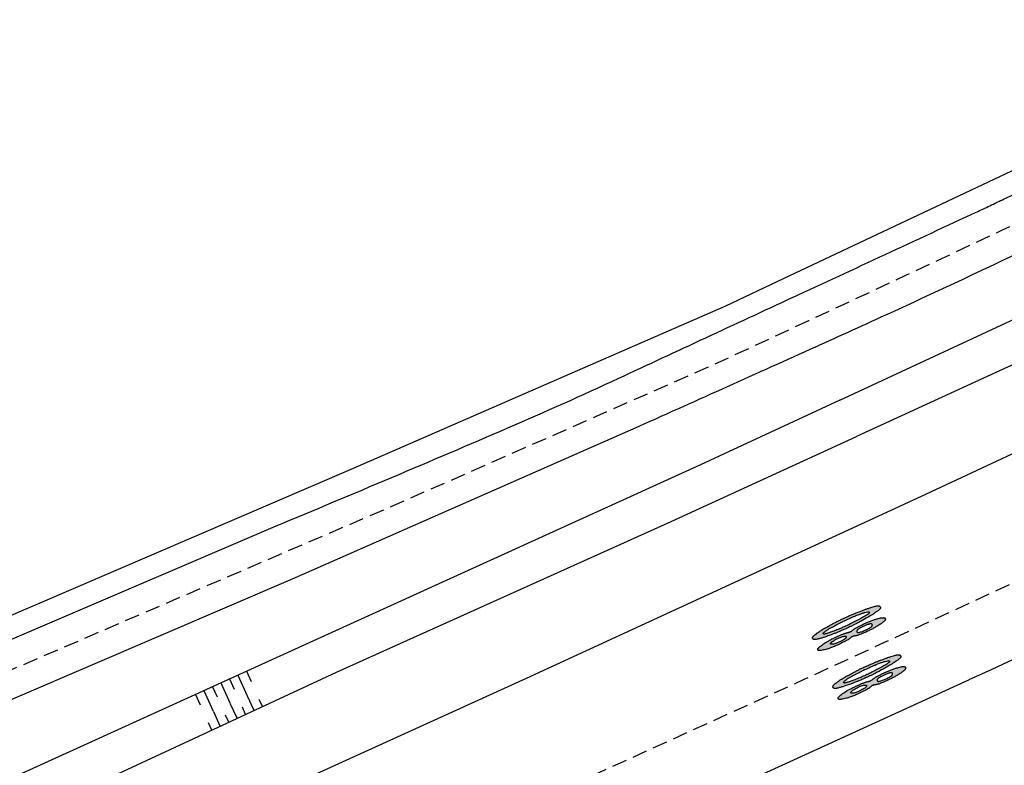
# Model space of a CAD drawing. Header units: metres. Extents: x 146651 to 147236, y 458601 to 459010.
# Tile 3 of 24: x 146719 to 146772, y 458662 to 458702. Entities that reach past the tile are written whole.
import ezdxf

# ---------------------------------------------------------------- set-up
doc = ezdxf.new("R2010")
doc.units = ezdxf.units.M
doc.header["$LTSCALE"] = 0.25
doc.linetypes.add('HIDDEN2', pattern=[4.7625, 3.175, -1.5875])
doc.layers.add('MARKERING', color=9, linetype='Continuous')
doc.layers.add('ONDERGROND', color=7, linetype='Continuous')

# ---------------------------------------------------------------- blocks, each defined once
blk = doc.blocks.new('N2378100$0$27')
for p, q in [((0, 0.75), (0.5, 0.75)), ((0, 0.5), (1, 0.5)), ((0, 0.25), (0.5, 0.25)), ((0, 0), (1, 0)), ((0, -0.25), (0.5, -0.25)), ((0, -0.5), (1, -0.5)), ((0, -0.75), (0.5, -0.75))]:
    blk.add_line(p, q)

msp = doc.modelspace()

# ---------------------------------------------------------------- hatches: boundary and pattern name
at = {"layer": 'MARKERING'}
h = msp.add_hatch(color=256, dxfattribs=at)
h.paths.add_polyline_path([(146761.785, 458669.125), (146761.769, 458669.113), (146761.726, 458669.084), (146761.709, 458669.072, 0.008886), (146761.683, 458669.053), (146761.658, 458669.033), (146761.598, 458668.986, 0.005836), (146761.56, 458668.955, 0.012627), (146761.534, 458668.932, 0.017489), (146761.517, 458668.915, 0.054309), (146761.493, 458668.883, 0.076038), (146761.476, 458668.843, 0.078966), (146761.473, 458668.813), (146761.474, 458668.805), (146761.476, 458668.796), (146761.479, 458668.787), (146761.483, 458668.777), (146761.493, 458668.766), (146761.502, 458668.757), (146761.511, 458668.749), (146761.519, 458668.743), (146761.528, 458668.739), (146761.536, 458668.735, 0.066945), (146761.571, 458668.727, 0.031533), (146761.59, 458668.726, 0.016306), (146761.62, 458668.728, 0.022567), (146761.671, 458668.736, 0.013433), (146761.75, 458668.754, 0.005757), (146761.909, 458668.796, 0.008278), (146762.012, 458668.825, 0.005195), (146762.074, 458668.846, 0.003249), (146762.177, 458668.88, 0.003602), (146762.42, 458668.967, 0.004901), (146762.583, 458669.028, 0.002283), (146762.761, 458669.098, 0.00384), (146762.911, 458669.159, 0.004489), (146763.029, 458669.209, 0.00332), (146763.26, 458669.312, 0.004023), (146763.405, 458669.379, 0.003005), (146763.52, 458669.434), (146763.719, 458669.532, 0.002403), (146763.804, 458669.573, 0.009281), (146763.998, 458669.675, 0.006916), (146764.352, 458669.876, 0.00265), (146764.63, 458670.04, 0.003334), (146764.704, 458670.086, 0.006058), (146764.752, 458670.116), (146764.776, 458670.132), (146764.822, 458670.164), (146764.875, 458670.2), (146764.893, 458670.212), (146764.956, 458670.255), (146764.99, 458670.279), (146765.005, 458670.29, 0.02569), (146765.036, 458670.315, 0.017377), (146765.07, 458670.348, 0.018019), (146765.09, 458670.369, 0.034906), (146765.102, 458670.386, 0.070248), (146765.113, 458670.411, 0.085571), (146765.116, 458670.448, 0.039587), (146765.113, 458670.469, 0.047325), (146765.108, 458670.484, 0.109196), (146765.086, 458670.513, 0.097029), (146765.054, 458670.532, 0.047944), (146765.032, 458670.537, 0.025504), (146765.008, 458670.539, 0.030072), (146764.946, 458670.537, 0.022189), (146764.901, 458670.532, 0.021561), (146764.838, 458670.518, 0.007824), (146764.733, 458670.488, 0.005607), (146764.591, 458670.444, 0.001681), (146764.428, 458670.391, 0.005264), (146764.347, 458670.364, 0.004003), (146764.286, 458670.342), (146764.186, 458670.304), (146764.147, 458670.29), (146763.971, 458670.226, 0.007227), (146763.859, 458670.183, 0.003456), (146763.781, 458670.151), (146763.649, 458670.096), (146763.557, 458670.058, 0.004628), (146763.467, 458670.019, 0.003401), (146763.361, 458669.971), (146763.13, 458669.865, 0.002062), (146763.026, 458669.817, 0.01156), (146762.864, 458669.738), (146762.821, 458669.715, -0.001274), (146762.655, 458669.626), (146762.42, 458669.502, 0.002471), (146762.236, 458669.403, 0.003603), (146762.165, 458669.363, 0.006333), (146762.126, 458669.34), (146762.102, 458669.326), (146762.063, 458669.301), (146762.044, 458669.29), (146762.025, 458669.279), (146761.968, 458669.246, 0.004994), (146761.932, 458669.224, 0.011567), (146761.87, 458669.185, 0.006321), (146761.835, 458669.161)])
h.paths.add_polyline_path([(146762.047, 458669.067, -0.066663), (146762.054, 458669.079, -0.035564), (146762.069, 458669.097, -0.022963), (146762.095, 458669.122, -0.021595), (146762.19, 458669.2, -0.023142), (146762.3, 458669.275, -0.009942), (146762.443, 458669.358, -0.00634), (146762.588, 458669.438), (146762.774, 458669.536), (146762.887, 458669.595), (146762.944, 458669.625, -0.009365), (146763.117, 458669.71, -0.002827), (146763.397, 458669.84, -0.00639), (146763.597, 458669.928, -0.004391), (146763.744, 458669.988), (146763.802, 458670.012), (146763.982, 458670.083, -0.003056), (146764.065, 458670.116, -0.007068), (146764.146, 458670.146, -0.010771), (146764.222, 458670.171, -0.010736), (146764.276, 458670.186, -0.023796), (146764.423, 458670.216, -0.018227), (146764.463, 458670.221, -0.0504), (146764.486, 458670.221, -0.121417), (146764.501, 458670.216, -0.133261), (146764.511, 458670.203, -0.188134), (146764.515, 458670.167, -0.076944), (146764.507, 458670.149, -0.046341), (146764.495, 458670.134, -0.038393), (146764.472, 458670.115, -0.008992), (146764.427, 458670.082, -0.015376), (146764.308, 458670.004, -0.005877), (146764.233, 458669.96, -0.001806), (146764.119, 458669.894, -0.008219), (146763.968, 458669.811, -0.002344), (146763.839, 458669.744, -0.000942), (146763.565, 458669.602, -0.008675), (146763.363, 458669.503, -0.004817), (146763.105, 458669.386, -0.007005), (146762.915, 458669.304, -0.004998), (146762.647, 458669.197, -0.008987), (146762.437, 458669.119, -0.010701), (146762.253, 458669.06, -0.009364), (146762.199, 458669.045, -0.014337), (146762.15, 458669.033), (146762.112, 458669.026), (146762.1, 458669.024, -0.052559), (146762.082, 458669.023, -0.113798), (146762.062, 458669.029, -0.091595), (146762.045, 458669.042), (146762.044, 458669.052), (146762.046, 458669.061)], flags=16)
h.paths.add_polyline_path([(146763.574, 458669.196), (146763.555, 458669.182), (146763.535, 458669.169), (146763.515, 458669.157), (146763.494, 458669.146), (146763.472, 458669.136), (146763.449, 458669.128), (146763.426, 458669.121), (146763.403, 458669.115), (146763.379, 458669.11, 0.005625), (146763.309, 458669.094), (146763.286, 458669.088, 0.015654), (146763.219, 458669.067, 0.00657), (146763.172, 458669.051, 0.004556), (146763.094, 458669.021, 0.005903), (146762.944, 458668.962, 0.015471), (146762.685, 458668.846, 0.005949), (146762.53, 458668.768, 0.004034), (146762.34, 458668.668, 0.00941), (146762.212, 458668.597, 0.013142), (146762.109, 458668.532, 0.025952), (146761.888, 458668.369, 0.016833), (146761.813, 458668.302, 0.018473), (146761.783, 458668.272, 0.023174), (146761.767, 458668.252, 0.03251), (146761.757, 458668.237), (146761.753, 458668.229), (146761.75, 458668.222), (146761.748, 458668.215), (146761.748, 458668.208), (146761.748, 458668.201, 0.075843), (146761.752, 458668.184, 0.054233), (146761.76, 458668.167, 0.082144), (146761.773, 458668.154), (146761.778, 458668.15), (146761.785, 458668.147), (146761.792, 458668.144), (146761.8, 458668.142, 0.03251), (146761.819, 458668.14, 0.021793), (146761.843, 458668.14, 0.01443), (146761.873, 458668.141, 0.013173), (146761.925, 458668.148, 0.016803), (146762.056, 458668.171, 0.011585), (146762.18, 458668.2, 0.013449), (146762.301, 458668.235, 0.013272), (146762.437, 458668.282, 0.006998), (146762.628, 458668.358, 0.006115), (146762.838, 458668.446, 0.016803), (146763.121, 458668.58, 0.006787), (146763.289, 458668.67, 0.012713), (146763.379, 458668.722, 0.013302), (146763.419, 458668.748), (146763.438, 458668.762), (146763.456, 458668.776), (146763.475, 458668.791), (146763.512, 458668.823), (146763.531, 458668.839), (146763.55, 458668.854), (146763.57, 458668.868), (146763.59, 458668.881), (146763.612, 458668.891), (146763.634, 458668.9), (146763.656, 458668.907), (146763.679, 458668.912), (146763.703, 458668.917), (146763.727, 458668.92), (146763.774, 458668.927), (146763.798, 458668.931), (146763.821, 458668.935), (146763.843, 458668.941, 0.013997), (146763.889, 458668.954, 0.009075), (146763.936, 458668.97, 0.013375), (146764.228, 458669.084, 0.012372), (146764.494, 458669.206, 0.006135), (146764.66, 458669.289, 0.008247), (146764.839, 458669.385, 0.010472), (146764.968, 458669.461, 0.010686), (146765.085, 458669.536, 0.011771), (146765.204, 458669.621, 0.010958), (146765.254, 458669.66, 0.010153), (146765.283, 458669.684, 0.017977), (146765.319, 458669.719, 0.02058), (146765.347, 458669.75, 0.027767), (146765.366, 458669.776, 0.028475), (146765.374, 458669.79, 0.036254), (146765.379, 458669.802, 0.158975), (146765.378, 458669.848, 0.159012), (146765.35, 458669.887, 0.078774), (146765.33, 458669.897, 0.04395), (146765.307, 458669.902, 0.027767), (146765.275, 458669.905, 0.02058), (146765.234, 458669.903, 0.017977), (146765.184, 458669.898, 0.01464), (146765.126, 458669.888, 0.014829), (146764.992, 458669.856, 0.012113), (146764.837, 458669.811, 0.012642), (146764.67, 458669.753, 0.008301), (146764.479, 458669.678, 0.006135), (146764.309, 458669.605, 0.007312), (146764.141, 458669.528, 0.008767), (146763.982, 458669.449, 0.006663), (146763.84, 458669.372, 0.004732), (146763.768, 458669.332, 0.006918), (146763.725, 458669.306, 0.016928), (146763.666, 458669.268), (146763.648, 458669.254), (146763.629, 458669.24), (146763.592, 458669.211)])
h.paths.add_polyline_path([(146763.841, 458669.165), (146763.842, 458669.181), (146763.845, 458669.193), (146763.848, 458669.201, -0.042679), (146763.857, 458669.216), (146763.862, 458669.223, -0.030506), (146763.876, 458669.239, -0.027511), (146763.9, 458669.261, -0.030811), (146763.984, 458669.321, -0.010312), (146764.034, 458669.352, -0.009355), (146764.115, 458669.396, -0.014908), (146764.263, 458669.469, -0.017916), (146764.384, 458669.519, -0.011527), (146764.448, 458669.541, -0.014586), (146764.504, 458669.557, -0.022903), (146764.553, 458669.568, -0.023021), (146764.582, 458669.571), (146764.596, 458669.572), (146764.608, 458669.572), (146764.619, 458669.571), (146764.63, 458669.569), (146764.639, 458669.566), (146764.648, 458669.562), (146764.66, 458669.556), (146764.671, 458669.544), (146764.679, 458669.53), (146764.682, 458669.515), (146764.682, 458669.502), (146764.68, 458669.493), (146764.677, 458669.484), (146764.673, 458669.475), (146764.668, 458669.465), (146764.661, 458669.456), (146764.654, 458669.446), (146764.645, 458669.437, -0.023065), (146764.624, 458669.417, -0.027468), (146764.568, 458669.375, -0.019934), (146764.48, 458669.321, -0.015642), (146764.381, 458669.269, -0.012145), (146764.276, 458669.221, -0.012284), (146764.144, 458669.168, -0.016929), (146764.05, 458669.136, -0.027309), (146763.967, 458669.116, -0.027511), (146763.934, 458669.112, -0.030506), (146763.914, 458669.112), (146763.905, 458669.112, -0.042679), (146763.888, 458669.116), (146763.876, 458669.12), (146763.862, 458669.128), (146763.851, 458669.139), (146763.844, 458669.151)], flags=16)
h.paths.add_polyline_path([(146763.285, 458668.877), (146763.284, 458668.865), (146763.283, 458668.857), (146763.279, 458668.849), (146763.275, 458668.84), (146763.269, 458668.83), (146763.261, 458668.82), (146763.253, 458668.81, -0.022919), (146763.232, 458668.79, -0.016361), (146763.206, 458668.768, -0.019144), (146763.157, 458668.732, -0.021055), (146763.053, 458668.667, -0.018545), (146762.943, 458668.611, -0.016293), (146762.816, 458668.556, -0.018419), (146762.701, 458668.515, -0.021714), (146762.589, 458668.486, -0.015688), (146762.545, 458668.478, -0.024484), (146762.507, 458668.474, -0.037568), (146762.478, 458668.475, -0.077641), (146762.453, 458668.481), (146762.444, 458668.486), (146762.438, 458668.493), (146762.435, 458668.502), (146762.435, 458668.512), (146762.438, 458668.52, -0.064047), (146762.448, 458668.539, -0.036737), (146762.467, 458668.562, -0.024063), (146762.494, 458668.589, -0.015624), (146762.529, 458668.617, -0.012174), (146762.573, 458668.649, -0.020272), (146762.675, 458668.715, -0.015193), (146762.782, 458668.772, -0.026099), (146762.946, 458668.846, -0.016656), (146763.048, 458668.881, -0.019321), (146763.125, 458668.902, -0.014101), (146763.159, 458668.908, -0.019229), (146763.191, 458668.913), (146763.205, 458668.913), (146763.218, 458668.914), (146763.23, 458668.913), (146763.241, 458668.911), (146763.251, 458668.909), (146763.26, 458668.906), (146763.271, 458668.9), (146763.281, 458668.89)], flags=16)
h = msp.add_hatch(color=256, dxfattribs=at)
h.paths.add_polyline_path([(146762.875, 458666.497), (146762.858, 458666.486), (146762.816, 458666.456), (146762.798, 458666.444, 0.008886), (146762.773, 458666.426), (146762.748, 458666.406), (146762.688, 458666.358, 0.005836), (146762.65, 458666.327, 0.012627), (146762.624, 458666.304, 0.017489), (146762.607, 458666.288, 0.054309), (146762.582, 458666.256, 0.076038), (146762.566, 458666.215, 0.078966), (146762.563, 458666.186), (146762.564, 458666.177), (146762.566, 458666.169), (146762.569, 458666.159), (146762.573, 458666.149), (146762.582, 458666.138), (146762.592, 458666.129), (146762.601, 458666.122), (146762.609, 458666.116), (146762.617, 458666.111), (146762.625, 458666.108, 0.066945), (146762.661, 458666.1, 0.031533), (146762.68, 458666.099, 0.016306), (146762.709, 458666.101, 0.022567), (146762.761, 458666.109, 0.013433), (146762.84, 458666.126, 0.005757), (146762.999, 458666.168, 0.008278), (146763.101, 458666.198, 0.005195), (146763.164, 458666.218, 0.003249), (146763.266, 458666.253, 0.003602), (146763.51, 458666.34, 0.004901), (146763.673, 458666.401, 0.002283), (146763.85, 458666.47, 0.00384), (146764.001, 458666.531, 0.004489), (146764.119, 458666.581, 0.00332), (146764.35, 458666.684, 0.004023), (146764.495, 458666.752, 0.003005), (146764.61, 458666.807), (146764.809, 458666.904, 0.002403), (146764.894, 458666.946, 0.009281), (146765.088, 458667.048, 0.006916), (146765.442, 458667.249, 0.00265), (146765.72, 458667.413, 0.003334), (146765.794, 458667.458, 0.006058), (146765.842, 458667.489), (146765.866, 458667.505), (146765.912, 458667.536), (146765.965, 458667.572), (146765.983, 458667.584), (146766.046, 458667.628), (146766.08, 458667.651), (146766.095, 458667.662, 0.02569), (146766.126, 458667.687, 0.017377), (146766.16, 458667.72, 0.018019), (146766.179, 458667.741, 0.034906), (146766.192, 458667.759, 0.070248), (146766.203, 458667.784, 0.085571), (146766.206, 458667.82, 0.039587), (146766.203, 458667.841, 0.047325), (146766.198, 458667.856, 0.109196), (146766.176, 458667.885, 0.097029), (146766.144, 458667.904, 0.047944), (146766.122, 458667.91, 0.025504), (146766.098, 458667.912, 0.030072), (146766.036, 458667.91, 0.022189), (146765.99, 458667.904, 0.021561), (146765.928, 458667.89, 0.007824), (146765.823, 458667.861, 0.005607), (146765.68, 458667.817, 0.001681), (146765.518, 458667.764, 0.005264), (146765.437, 458667.736, 0.004003), (146765.376, 458667.714), (146765.276, 458667.677), (146765.237, 458667.663), (146765.061, 458667.599, 0.007227), (146764.949, 458667.556, 0.003456), (146764.871, 458667.524), (146764.738, 458667.468), (146764.647, 458667.43, 0.004628), (146764.557, 458667.391, 0.003401), (146764.451, 458667.344), (146764.22, 458667.238, 0.002062), (146764.115, 458667.19, 0.01156), (146763.954, 458667.11), (146763.911, 458667.087, -0.001274), (146763.744, 458666.999), (146763.51, 458666.875, 0.002471), (146763.326, 458666.775, 0.003603), (146763.254, 458666.736, 0.006333), (146763.215, 458666.713), (146763.192, 458666.699), (146763.152, 458666.674), (146763.134, 458666.663), (146763.114, 458666.651), (146763.058, 458666.618, 0.004994), (146763.022, 458666.597, 0.011567), (146762.96, 458666.558, 0.006321), (146762.925, 458666.534)])
h.paths.add_polyline_path([(146763.137, 458666.439, -0.066663), (146763.144, 458666.452, -0.035564), (146763.159, 458666.469, -0.022963), (146763.185, 458666.495, -0.021595), (146763.28, 458666.573, -0.023142), (146763.39, 458666.647, -0.009942), (146763.532, 458666.731, -0.00634), (146763.678, 458666.81), (146763.864, 458666.908), (146763.977, 458666.968), (146764.033, 458666.997, -0.009365), (146764.207, 458667.083, -0.002827), (146764.487, 458667.212, -0.00639), (146764.687, 458667.3, -0.004391), (146764.834, 458667.361), (146764.892, 458667.384), (146765.072, 458667.456, -0.003056), (146765.154, 458667.488, -0.007068), (146765.236, 458667.518, -0.010771), (146765.312, 458667.544, -0.010736), (146765.365, 458667.559, -0.023796), (146765.513, 458667.589, -0.018227), (146765.553, 458667.594, -0.0504), (146765.576, 458667.594, -0.121417), (146765.591, 458667.588, -0.133261), (146765.601, 458667.576, -0.188134), (146765.605, 458667.539, -0.076944), (146765.596, 458667.521, -0.046341), (146765.585, 458667.507, -0.038393), (146765.562, 458667.488, -0.008992), (146765.516, 458667.455, -0.015376), (146765.398, 458667.377, -0.005877), (146765.323, 458667.332, -0.001806), (146765.209, 458667.267, -0.008219), (146765.058, 458667.184, -0.002344), (146764.929, 458667.116, -0.000942), (146764.655, 458666.975, -0.008675), (146764.453, 458666.875, -0.004817), (146764.195, 458666.758, -0.007005), (146764.005, 458666.676, -0.004998), (146763.736, 458666.569, -0.008987), (146763.527, 458666.492, -0.010701), (146763.343, 458666.433, -0.009364), (146763.289, 458666.417, -0.014337), (146763.24, 458666.406), (146763.201, 458666.399), (146763.19, 458666.397, -0.052559), (146763.172, 458666.396, -0.113798), (146763.152, 458666.401, -0.091595), (146763.135, 458666.415), (146763.134, 458666.425), (146763.136, 458666.434)], flags=16)
h.paths.add_polyline_path([(146764.663, 458666.569), (146764.644, 458666.555), (146764.625, 458666.541), (146764.605, 458666.529), (146764.584, 458666.518), (146764.562, 458666.509), (146764.539, 458666.501), (146764.516, 458666.494), (146764.493, 458666.488), (146764.469, 458666.482, 0.005625), (146764.399, 458666.466), (146764.376, 458666.46, 0.015654), (146764.309, 458666.44, 0.00657), (146764.262, 458666.423, 0.004556), (146764.184, 458666.394, 0.005903), (146764.034, 458666.334, 0.015471), (146763.775, 458666.218, 0.005949), (146763.619, 458666.14, 0.004034), (146763.43, 458666.041, 0.00941), (146763.302, 458665.969, 0.013142), (146763.199, 458665.905, 0.025952), (146762.978, 458665.742, 0.016833), (146762.902, 458665.675, 0.018473), (146762.873, 458665.645, 0.023174), (146762.857, 458665.625, 0.03251), (146762.846, 458665.609), (146762.842, 458665.601), (146762.84, 458665.594), (146762.838, 458665.587), (146762.837, 458665.58), (146762.837, 458665.574, 0.075843), (146762.842, 458665.556, 0.054233), (146762.85, 458665.54, 0.082144), (146762.862, 458665.527), (146762.868, 458665.523), (146762.874, 458665.52), (146762.882, 458665.517), (146762.89, 458665.515, 0.03251), (146762.909, 458665.513, 0.021793), (146762.933, 458665.512, 0.01443), (146762.962, 458665.514, 0.013173), (146763.015, 458665.52, 0.016803), (146763.145, 458665.543, 0.011585), (146763.27, 458665.573, 0.013449), (146763.391, 458665.607, 0.013272), (146763.527, 458665.655, 0.006998), (146763.718, 458665.73, 0.006115), (146763.928, 458665.818, 0.016803), (146764.21, 458665.953, 0.006787), (146764.379, 458666.043, 0.012713), (146764.469, 458666.095, 0.013302), (146764.508, 458666.12), (146764.527, 458666.134), (146764.546, 458666.149), (146764.565, 458666.164), (146764.602, 458666.196), (146764.621, 458666.211), (146764.64, 458666.227), (146764.66, 458666.241), (146764.68, 458666.253), (146764.701, 458666.264), (146764.723, 458666.273), (146764.746, 458666.28), (146764.769, 458666.285), (146764.793, 458666.289), (146764.817, 458666.293), (146764.864, 458666.3), (146764.887, 458666.304), (146764.91, 458666.308), (146764.933, 458666.313, 0.013997), (146764.978, 458666.326, 0.009075), (146765.025, 458666.342, 0.013375), (146765.318, 458666.457, 0.012372), (146765.584, 458666.579, 0.006135), (146765.749, 458666.662, 0.008247), (146765.929, 458666.758, 0.010472), (146766.058, 458666.834, 0.010686), (146766.174, 458666.909, 0.011771), (146766.294, 458666.994, 0.010958), (146766.344, 458667.032, 0.010153), (146766.372, 458667.057, 0.017977), (146766.409, 458667.092, 0.02058), (146766.436, 458667.123, 0.027767), (146766.455, 458667.148, 0.028475), (146766.463, 458667.163, 0.036254), (146766.468, 458667.175, 0.158975), (146766.468, 458667.221, 0.159012), (146766.44, 458667.26, 0.078774), (146766.419, 458667.27, 0.04395), (146766.397, 458667.275, 0.027767), (146766.365, 458667.277, 0.02058), (146766.323, 458667.276, 0.017977), (146766.273, 458667.271, 0.01464), (146766.216, 458667.261, 0.014829), (146766.082, 458667.229, 0.012113), (146765.927, 458667.184, 0.012642), (146765.76, 458667.126, 0.008301), (146765.569, 458667.051, 0.006135), (146765.399, 458666.978, 0.007312), (146765.23, 458666.901, 0.008767), (146765.072, 458666.822, 0.006663), (146764.93, 458666.745, 0.004732), (146764.858, 458666.704, 0.006918), (146764.815, 458666.679, 0.016928), (146764.756, 458666.64), (146764.738, 458666.627), (146764.719, 458666.612), (146764.682, 458666.583)])
h.paths.add_polyline_path([(146764.931, 458666.538), (146764.932, 458666.554), (146764.935, 458666.565), (146764.938, 458666.573, -0.042679), (146764.947, 458666.589), (146764.952, 458666.596, -0.030506), (146764.965, 458666.611, -0.027511), (146764.989, 458666.633, -0.030811), (146765.073, 458666.694, -0.010312), (146765.124, 458666.724, -0.009355), (146765.205, 458666.769, -0.014908), (146765.353, 458666.842, -0.017916), (146765.474, 458666.892, -0.011527), (146765.538, 458666.914, -0.014586), (146765.594, 458666.93, -0.022903), (146765.643, 458666.94, -0.023021), (146765.672, 458666.944), (146765.685, 458666.945), (146765.698, 458666.944), (146765.709, 458666.943), (146765.719, 458666.941), (146765.729, 458666.938), (146765.738, 458666.935), (146765.749, 458666.928), (146765.761, 458666.917), (146765.769, 458666.903), (146765.772, 458666.887), (146765.771, 458666.875), (146765.77, 458666.866), (146765.767, 458666.857), (146765.763, 458666.847), (146765.758, 458666.838), (146765.751, 458666.829), (146765.744, 458666.819), (146765.735, 458666.809, -0.023065), (146765.713, 458666.79, -0.027468), (146765.658, 458666.748, -0.019934), (146765.569, 458666.693, -0.015642), (146765.471, 458666.642, -0.012145), (146765.365, 458666.593, -0.012284), (146765.233, 458666.54, -0.016929), (146765.14, 458666.509, -0.027309), (146765.056, 458666.489, -0.027511), (146765.024, 458666.485, -0.030506), (146765.004, 458666.484), (146764.995, 458666.485, -0.042679), (146764.978, 458666.489), (146764.966, 458666.493), (146764.952, 458666.501), (146764.941, 458666.511), (146764.934, 458666.524)], flags=16)
h.paths.add_polyline_path([(146764.375, 458666.249), (146764.374, 458666.238), (146764.372, 458666.23), (146764.369, 458666.221), (146764.364, 458666.212), (146764.359, 458666.203), (146764.351, 458666.193), (146764.343, 458666.183, -0.022919), (146764.322, 458666.162, -0.016361), (146764.296, 458666.14, -0.019144), (146764.247, 458666.104, -0.021055), (146764.142, 458666.04, -0.018545), (146764.033, 458665.983, -0.016293), (146763.906, 458665.929, -0.018419), (146763.79, 458665.888, -0.021714), (146763.679, 458665.859, -0.015688), (146763.635, 458665.85, -0.024484), (146763.597, 458665.847, -0.037568), (146763.568, 458665.847, -0.077641), (146763.542, 458665.854), (146763.534, 458665.859), (146763.528, 458665.866), (146763.525, 458665.874), (146763.525, 458665.884), (146763.527, 458665.892, -0.064047), (146763.538, 458665.912, -0.036737), (146763.556, 458665.935, -0.024063), (146763.584, 458665.961, -0.015624), (146763.619, 458665.989, -0.012174), (146763.663, 458666.022, -0.020272), (146763.765, 458666.087, -0.015193), (146763.871, 458666.145, -0.026099), (146764.036, 458666.218, -0.016656), (146764.138, 458666.253, -0.019321), (146764.214, 458666.274, -0.014101), (146764.249, 458666.281, -0.019229), (146764.281, 458666.285), (146764.295, 458666.286), (146764.308, 458666.286), (146764.32, 458666.285), (146764.331, 458666.284), (146764.341, 458666.282), (146764.35, 458666.279), (146764.361, 458666.273), (146764.371, 458666.262)], flags=16)

# ---------------------------------------------------------------- linework, layer by layer
at = {"layer": 'MARKERING', "linetype": 'HIDDEN2', "flags": 128}
for points in [[(146666.606, 458644.837), (146739.012, 458675.945), (146756.056, 458683.449, 0.00397), (146783.782, 458696.491, 0.002359), (146800.156, 458704.448), (146914.213, 458760.813)], [(146927.309, 458747.072, -0.008434), (146783.782, 458677.129, -0.001326), (146761.01, 458666.577), (146707.116, 458642.101), (146674.164, 458627.496)], [(146855.663, 458696.531, -0.005052), (146783.782, 458662.126, -0.003009), (146740.643, 458642.327), (146699.948, 458624.079), (146679.589, 458615.046)]]:
    msp.add_lwpolyline(points, format="xyb", dxfattribs=at)
at = {"layer": 'MARKERING'}
for points in [[(146761.483, 458668.777), (146761.479, 458668.787), (146761.476, 458668.796), (146761.474, 458668.805), (146761.473, 458668.813, -0.078966), (146761.476, 458668.843, -0.076038), (146761.493, 458668.883, -0.054309), (146761.517, 458668.915, -0.020652), (146761.537, 458668.935, -0.011933), (146761.562, 458668.956, -0.005994), (146761.601, 458668.988), (146761.658, 458669.033), (146761.683, 458669.053, -0.008886), (146761.709, 458669.072), (146761.726, 458669.084), (146761.769, 458669.113), (146761.785, 458669.125), (146761.835, 458669.161, -0.006321), (146761.87, 458669.185, -0.011567), (146761.932, 458669.224, -0.004994), (146761.968, 458669.246), (146762.025, 458669.279), (146762.044, 458669.29), (146762.063, 458669.301), (146762.102, 458669.326), (146762.126, 458669.34, -0.006843), (146762.168, 458669.365, -0.003441), (146762.236, 458669.403, -0.002471), (146762.42, 458669.502), (146762.655, 458669.626, 0.001274), (146762.821, 458669.715), (146762.864, 458669.738, -0.01156), (146763.026, 458669.817, -0.002062), (146763.13, 458669.865), (146763.361, 458669.971, -0.003401), (146763.467, 458670.019, -0.004628), (146763.557, 458670.058), (146763.649, 458670.096), (146763.781, 458670.151, -0.003456), (146763.859, 458670.183, -0.007227), (146763.971, 458670.226), (146764.147, 458670.29), (146764.186, 458670.304), (146764.286, 458670.342, -0.004003), (146764.347, 458670.364, -0.005264), (146764.428, 458670.391, -0.001681), (146764.591, 458670.444, -0.005607), (146764.733, 458670.488, -0.007824), (146764.838, 458670.518, -0.021561), (146764.901, 458670.532, -0.022189), (146764.946, 458670.537, -0.030072), (146765.008, 458670.539, -0.024704), (146765.031, 458670.537, -0.049518), (146765.054, 458670.532, -0.097029), (146765.086, 458670.513, -0.109196), (146765.108, 458670.484, -0.047325), (146765.113, 458670.469, -0.039587), (146765.116, 458670.448, -0.085571), (146765.113, 458670.411, -0.080728), (146765.1, 458670.383, -0.030255), (146765.089, 458670.368, -0.017291), (146765.07, 458670.348, -0.017377), (146765.036, 458670.315, -0.02569), (146765.005, 458670.29), (146764.99, 458670.279), (146764.956, 458670.255), (146764.893, 458670.212), (146764.875, 458670.2), (146764.822, 458670.164), (146764.776, 458670.132), (146764.752, 458670.116, -0.006512), (146764.701, 458670.083, -0.003171), (146764.63, 458670.04, -0.00265), (146764.352, 458669.876, -0.006916), (146763.998, 458669.675, -0.009281), (146763.804, 458669.573, -0.002403), (146763.719, 458669.532), (146763.52, 458669.434, -0.003005), (146763.405, 458669.379, -0.004023), (146763.26, 458669.312, -0.00332), (146763.029, 458669.209, -0.004489), (146762.911, 458669.159, -0.00384), (146762.761, 458669.098, -0.002283), (146762.583, 458669.028, -0.004901), (146762.42, 458668.967, -0.003602), (146762.177, 458668.88, -0.003249), (146762.074, 458668.846, -0.005195), (146762.012, 458668.825, -0.008278), (146761.909, 458668.796, -0.005757), (146761.75, 458668.754, -0.013433), (146761.671, 458668.736, -0.022567), (146761.62, 458668.728, -0.016306), (146761.59, 458668.726, -0.031533), (146761.571, 458668.727, -0.066945), (146761.536, 458668.735), (146761.528, 458668.739), (146761.519, 458668.743), (146761.511, 458668.749), (146761.502, 458668.757), (146761.493, 458668.766)], [(146762.045, 458669.042), (146762.045, 458669.049), (146762.045, 458669.055), (146762.046, 458669.061), (146762.047, 458669.067, -0.052261), (146762.053, 458669.077, -0.040492), (146762.069, 458669.097, -0.020641), (146762.092, 458669.12, -0.022251), (146762.19, 458669.2, -0.023142), (146762.3, 458669.275, -0.009942), (146762.443, 458669.358, -0.00634), (146762.588, 458669.438), (146762.774, 458669.536), (146762.887, 458669.595), (146762.944, 458669.625, -0.009213), (146763.115, 458669.709, -0.002855), (146763.397, 458669.84, -0.00639), (146763.597, 458669.928, -0.004391), (146763.744, 458669.988), (146763.802, 458670.012), (146763.982, 458670.083, -0.003138), (146764.067, 458670.116, -0.006875), (146764.146, 458670.146, -0.010771), (146764.222, 458670.171, -0.010736), (146764.276, 458670.186, -0.023796), (146764.423, 458670.216, -0.018227), (146764.463, 458670.221, -0.050618), (146764.486, 458670.221, -0.12065), (146764.501, 458670.216, -0.133261), (146764.511, 458670.203, -0.188134), (146764.515, 458670.167, -0.076944), (146764.507, 458670.149, -0.046341), (146764.495, 458670.134, -0.038393), (146764.472, 458670.115, -0.008992), (146764.427, 458670.082, -0.015376), (146764.308, 458670.004, -0.005816), (146764.234, 458669.96, -0.001819), (146764.119, 458669.894, -0.008219), (146763.968, 458669.811, -0.002344), (146763.839, 458669.744, -0.000942), (146763.565, 458669.602, -0.008675), (146763.363, 458669.503, -0.004817), (146763.105, 458669.386, -0.007005), (146762.915, 458669.304, -0.004998), (146762.647, 458669.197, -0.008987), (146762.437, 458669.119, -0.010759), (146762.252, 458669.06, -0.00919), (146762.199, 458669.045, -0.014337), (146762.15, 458669.033), (146762.112, 458669.026), (146762.1, 458669.024, -0.058321), (146762.08, 458669.023, -0.100495), (146762.062, 458669.029, -0.091595)], [(146764.494, 458669.206, -0.012372), (146764.228, 458669.084, -0.013375), (146763.936, 458668.97, -0.009075), (146763.889, 458668.954, -0.013997), (146763.843, 458668.941), (146763.821, 458668.935), (146763.798, 458668.931), (146763.774, 458668.927), (146763.727, 458668.92), (146763.703, 458668.917), (146763.679, 458668.912), (146763.656, 458668.907), (146763.634, 458668.9), (146763.612, 458668.891), (146763.59, 458668.881), (146763.57, 458668.868), (146763.55, 458668.854), (146763.531, 458668.839), (146763.512, 458668.823), (146763.475, 458668.791), (146763.456, 458668.776), (146763.438, 458668.762), (146763.419, 458668.748, -0.013302), (146763.379, 458668.722, -0.012713), (146763.289, 458668.67, -0.006787), (146763.121, 458668.58, -0.016803), (146762.838, 458668.446, -0.006115), (146762.628, 458668.358, -0.006998), (146762.437, 458668.282, -0.013272), (146762.301, 458668.235, -0.013449), (146762.18, 458668.2, -0.011585), (146762.056, 458668.171, -0.016803), (146761.925, 458668.148, -0.012996), (146761.873, 458668.141, -0.014001), (146761.844, 458668.14, -0.02203), (146761.82, 458668.14, -0.034829), (146761.8, 458668.142), (146761.792, 458668.144), (146761.785, 458668.147), (146761.778, 458668.15), (146761.773, 458668.154, -0.085407), (146761.76, 458668.168, -0.052177), (146761.752, 458668.184, -0.075843), (146761.748, 458668.201), (146761.748, 458668.208), (146761.748, 458668.215), (146761.75, 458668.222), (146761.753, 458668.229), (146761.757, 458668.237, -0.034829), (146761.768, 458668.253, -0.02203), (146761.783, 458668.272, -0.019794), (146761.815, 458668.304, -0.01632), (146761.888, 458668.369, -0.025952), (146762.109, 458668.532, -0.013142), (146762.212, 458668.597, -0.00941), (146762.34, 458668.668, -0.004034), (146762.53, 458668.768, -0.005949), (146762.685, 458668.846, -0.015471), (146762.944, 458668.962, -0.005903), (146763.094, 458669.021, -0.004556), (146763.172, 458669.051, -0.00657), (146763.219, 458669.067, -0.015654), (146763.286, 458669.088), (146763.309, 458669.094, -0.005625), (146763.379, 458669.11), (146763.403, 458669.115), (146763.426, 458669.121), (146763.449, 458669.128), (146763.472, 458669.136), (146763.494, 458669.146), (146763.515, 458669.157), (146763.535, 458669.169), (146763.555, 458669.182), (146763.574, 458669.196), (146763.592, 458669.211), (146763.629, 458669.24), (146763.648, 458669.254), (146763.666, 458669.268, -0.016928), (146763.725, 458669.306, -0.006918), (146763.768, 458669.332, -0.004732), (146763.84, 458669.372, -0.006663), (146763.982, 458669.449, -0.008795), (146764.141, 458669.528, -0.007289), (146764.309, 458669.605, -0.006135), (146764.479, 458669.678, -0.008247), (146764.669, 458669.753, -0.012736), (146764.837, 458669.811, -0.012113), (146764.992, 458669.856, -0.014829), (146765.126, 458669.888, -0.01464), (146765.184, 458669.898, -0.017977), (146765.234, 458669.903, -0.02058), (146765.275, 458669.905, -0.027767), (146765.307, 458669.902, -0.04395), (146765.33, 458669.897, -0.078774), (146765.35, 458669.887, -0.159012), (146765.378, 458669.848, -0.158975), (146765.379, 458669.802, -0.036254), (146765.374, 458669.79, -0.028475), (146765.366, 458669.776, -0.027767), (146765.347, 458669.75, -0.02058), (146765.319, 458669.719, -0.017977), (146765.283, 458669.684, -0.010153), (146765.254, 458669.66, -0.010958), (146765.204, 458669.621, -0.011771), (146765.085, 458669.536, -0.010686), (146764.968, 458669.461, -0.010472), (146764.839, 458669.385, -0.008247), (146764.66, 458669.289, -0.006135)], [(146764.276, 458669.221, 0.012145), (146764.381, 458669.269, 0.015642), (146764.48, 458669.321, 0.019934), (146764.568, 458669.375, 0.027468), (146764.624, 458669.417, 0.023065), (146764.645, 458669.437), (146764.654, 458669.446), (146764.661, 458669.456), (146764.668, 458669.465), (146764.673, 458669.475), (146764.677, 458669.484), (146764.68, 458669.493), (146764.682, 458669.502), (146764.682, 458669.51), (146764.682, 458669.519), (146764.68, 458669.526), (146764.677, 458669.534), (146764.673, 458669.541), (146764.668, 458669.547), (146764.663, 458669.553), (146764.656, 458669.558), (146764.648, 458669.562), (146764.639, 458669.566), (146764.63, 458669.569), (146764.619, 458669.571), (146764.608, 458669.572), (146764.596, 458669.572), (146764.582, 458669.571, 0.022707), (146764.554, 458669.568, 0.023086), (146764.504, 458669.557, 0.014586), (146764.448, 458669.541, 0.011027), (146764.387, 458669.52, 0.018313), (146764.263, 458669.469, 0.014908), (146764.115, 458669.396, 0.009355), (146764.034, 458669.352, 0.010312), (146763.984, 458669.321, 0.030811), (146763.9, 458669.261, 0.028273), (146763.875, 458669.238, 0.029164), (146763.862, 458669.223), (146763.857, 458669.216, 0.042679), (146763.848, 458669.201), (146763.845, 458669.193), (146763.843, 458669.185), (146763.842, 458669.177), (146763.842, 458669.169), (146763.842, 458669.162), (146763.844, 458669.155), (146763.846, 458669.148), (146763.85, 458669.142), (146763.854, 458669.136), (146763.859, 458669.131), (146763.866, 458669.126), (146763.872, 458669.122), (146763.88, 458669.119), (146763.888, 458669.116, 0.042679), (146763.905, 458669.112), (146763.914, 458669.112, 0.029164), (146763.934, 458669.112, 0.028273), (146763.967, 458669.116, 0.027309), (146764.05, 458669.136, 0.016929), (146764.144, 458669.168, 0.012284)], [(146762.782, 458668.772, -0.026099), (146762.946, 458668.846, -0.016656), (146763.048, 458668.881, -0.019321), (146763.125, 458668.902, -0.014101), (146763.159, 458668.908, -0.019229), (146763.191, 458668.913), (146763.205, 458668.913), (146763.218, 458668.914), (146763.23, 458668.913), (146763.241, 458668.911), (146763.251, 458668.909), (146763.26, 458668.906), (146763.267, 458668.902), (146763.274, 458668.898), (146763.278, 458668.892), (146763.282, 458668.887), (146763.284, 458668.88), (146763.285, 458668.873), (146763.284, 458668.865), (146763.283, 458668.857), (146763.279, 458668.849), (146763.275, 458668.84), (146763.269, 458668.83), (146763.261, 458668.82), (146763.253, 458668.81, -0.022919), (146763.232, 458668.79, -0.016361), (146763.206, 458668.768, -0.017825), (146763.161, 458668.734, -0.021774), (146763.053, 458668.667, -0.018545), (146762.943, 458668.611, -0.016293), (146762.816, 458668.556, -0.018419), (146762.701, 458668.515, -0.021714), (146762.589, 458668.486, -0.016386), (146762.543, 458668.478, -0.023937), (146762.506, 458668.474, -0.037625), (146762.477, 458668.475, -0.062475), (146762.456, 458668.48), (146762.451, 458668.482), (146762.447, 458668.485), (146762.443, 458668.488), (146762.44, 458668.492), (146762.438, 458668.496), (146762.436, 458668.5), (146762.435, 458668.504), (146762.435, 458668.509), (146762.436, 458668.514), (146762.438, 458668.52, -0.061459), (146762.448, 458668.539, -0.036458), (146762.466, 458668.561, -0.02348), (146762.493, 458668.587, -0.016339), (146762.529, 458668.617, -0.012174), (146762.573, 458668.649, -0.020272), (146762.675, 458668.715, -0.015193)], [(146762.573, 458666.149), (146762.569, 458666.159), (146762.566, 458666.169), (146762.564, 458666.177), (146762.563, 458666.186, -0.078966), (146762.566, 458666.215, -0.076038), (146762.582, 458666.256, -0.054309), (146762.607, 458666.288, -0.020652), (146762.627, 458666.307, -0.011933), (146762.652, 458666.329, -0.005994), (146762.691, 458666.361), (146762.748, 458666.406), (146762.773, 458666.426, -0.008886), (146762.798, 458666.444), (146762.816, 458666.456), (146762.858, 458666.486), (146762.875, 458666.497), (146762.925, 458666.534, -0.006321), (146762.96, 458666.558, -0.011567), (146763.022, 458666.597, -0.004994), (146763.058, 458666.618), (146763.114, 458666.651), (146763.134, 458666.663), (146763.152, 458666.674), (146763.192, 458666.699), (146763.215, 458666.713, -0.006843), (146763.258, 458666.738, -0.003441), (146763.326, 458666.775, -0.002471), (146763.51, 458666.875), (146763.744, 458666.999, 0.001274), (146763.911, 458667.087), (146763.954, 458667.11, -0.01156), (146764.115, 458667.19, -0.002062), (146764.22, 458667.238), (146764.451, 458667.344, -0.003401), (146764.557, 458667.391, -0.004628), (146764.647, 458667.43), (146764.738, 458667.468), (146764.871, 458667.524, -0.003456), (146764.949, 458667.556, -0.007227), (146765.061, 458667.599), (146765.237, 458667.663), (146765.276, 458667.677), (146765.376, 458667.714, -0.004003), (146765.437, 458667.736, -0.005264), (146765.518, 458667.764, -0.001681), (146765.68, 458667.817, -0.005607), (146765.823, 458667.861, -0.007824), (146765.928, 458667.89, -0.021561), (146765.99, 458667.904, -0.022189), (146766.036, 458667.91, -0.030072), (146766.098, 458667.912, -0.024704), (146766.121, 458667.91, -0.049518), (146766.144, 458667.904, -0.097029), (146766.176, 458667.885, -0.109196), (146766.198, 458667.856, -0.047325), (146766.203, 458667.841, -0.039587), (146766.206, 458667.82, -0.085571), (146766.203, 458667.784, -0.080728), (146766.19, 458667.755, -0.030255), (146766.179, 458667.74, -0.017291), (146766.16, 458667.72, -0.017377), (146766.126, 458667.687, -0.02569), (146766.095, 458667.662), (146766.08, 458667.651), (146766.046, 458667.628), (146765.983, 458667.584), (146765.965, 458667.572), (146765.912, 458667.536), (146765.866, 458667.505), (146765.842, 458667.489, -0.006512), (146765.79, 458667.456, -0.003171), (146765.72, 458667.413, -0.00265), (146765.442, 458667.249, -0.006916), (146765.088, 458667.048, -0.009281), (146764.894, 458666.946, -0.002403), (146764.809, 458666.904), (146764.61, 458666.807, -0.003005), (146764.495, 458666.752, -0.004023), (146764.35, 458666.684, -0.00332), (146764.119, 458666.581, -0.004489), (146764.001, 458666.531, -0.00384), (146763.85, 458666.47, -0.002283), (146763.673, 458666.401, -0.004901), (146763.51, 458666.34, -0.003602), (146763.266, 458666.253, -0.003249), (146763.164, 458666.218, -0.005195), (146763.101, 458666.198, -0.008278), (146762.999, 458666.168, -0.005757), (146762.84, 458666.126, -0.013433), (146762.761, 458666.109, -0.022567), (146762.709, 458666.101, -0.016306), (146762.68, 458666.099, -0.031533), (146762.661, 458666.1, -0.066945), (146762.625, 458666.108), (146762.617, 458666.111), (146762.609, 458666.116), (146762.601, 458666.122), (146762.592, 458666.129), (146762.582, 458666.138)], [(146763.135, 458666.415), (146763.134, 458666.422), (146763.135, 458666.428), (146763.136, 458666.434), (146763.137, 458666.439, -0.052261), (146763.142, 458666.449, -0.040492), (146763.159, 458666.469, -0.020641), (146763.182, 458666.493, -0.022251), (146763.28, 458666.573, -0.023142), (146763.39, 458666.647, -0.009942), (146763.532, 458666.731, -0.00634), (146763.678, 458666.81), (146763.864, 458666.908), (146763.977, 458666.968), (146764.033, 458666.997, -0.009213), (146764.204, 458667.082, -0.002855), (146764.487, 458667.212, -0.00639), (146764.687, 458667.3, -0.004391), (146764.834, 458667.361), (146764.892, 458667.384), (146765.072, 458667.456, -0.003138), (146765.157, 458667.489, -0.006875), (146765.236, 458667.518, -0.010771), (146765.312, 458667.544, -0.010736), (146765.365, 458667.559, -0.023796), (146765.513, 458667.589, -0.018227), (146765.553, 458667.594, -0.050618), (146765.576, 458667.594, -0.12065), (146765.591, 458667.588, -0.133261), (146765.601, 458667.576, -0.188134), (146765.605, 458667.539, -0.076944), (146765.596, 458667.521, -0.046341), (146765.585, 458667.507, -0.038393), (146765.562, 458667.488, -0.008992), (146765.516, 458667.455, -0.015376), (146765.398, 458667.377, -0.005816), (146765.324, 458667.333, -0.001819), (146765.209, 458667.267, -0.008219), (146765.058, 458667.184, -0.002344), (146764.929, 458667.116, -0.000942), (146764.655, 458666.975, -0.008675), (146764.453, 458666.875, -0.004817), (146764.195, 458666.758, -0.007005), (146764.005, 458666.676, -0.004998), (146763.736, 458666.569, -0.008987), (146763.527, 458666.492, -0.010759), (146763.342, 458666.432, -0.00919), (146763.289, 458666.417, -0.014337), (146763.24, 458666.406), (146763.201, 458666.399), (146763.19, 458666.397, -0.058321), (146763.17, 458666.396, -0.100495), (146763.152, 458666.401, -0.091595)], [(146765.584, 458666.579, -0.012372), (146765.318, 458666.457, -0.013375), (146765.025, 458666.342, -0.009075), (146764.978, 458666.326, -0.013997), (146764.933, 458666.313), (146764.91, 458666.308), (146764.887, 458666.304), (146764.864, 458666.3), (146764.817, 458666.293), (146764.793, 458666.289), (146764.769, 458666.285), (146764.746, 458666.28), (146764.723, 458666.273), (146764.701, 458666.264), (146764.68, 458666.253), (146764.66, 458666.241), (146764.64, 458666.227), (146764.621, 458666.211), (146764.602, 458666.196), (146764.565, 458666.164), (146764.546, 458666.149), (146764.527, 458666.134), (146764.508, 458666.12, -0.013302), (146764.469, 458666.095, -0.012713), (146764.379, 458666.043, -0.006787), (146764.21, 458665.953, -0.016803), (146763.928, 458665.818, -0.006115), (146763.718, 458665.73, -0.006998), (146763.527, 458665.655, -0.013272), (146763.391, 458665.607, -0.013449), (146763.27, 458665.573, -0.011585), (146763.145, 458665.543, -0.016803), (146763.015, 458665.52, -0.012996), (146762.963, 458665.514, -0.014001), (146762.934, 458665.512, -0.02203), (146762.91, 458665.512, -0.034829), (146762.89, 458665.515), (146762.882, 458665.517), (146762.874, 458665.52), (146762.868, 458665.523), (146762.862, 458665.527, -0.085407), (146762.85, 458665.54, -0.052177), (146762.842, 458665.556, -0.075843), (146762.837, 458665.574), (146762.837, 458665.58), (146762.838, 458665.587), (146762.84, 458665.594), (146762.842, 458665.601), (146762.846, 458665.609, -0.034829), (146762.857, 458665.626, -0.02203), (146762.873, 458665.645, -0.019794), (146762.905, 458665.677, -0.01632), (146762.978, 458665.742, -0.025952), (146763.199, 458665.905, -0.013142), (146763.302, 458665.969, -0.00941), (146763.43, 458666.041, -0.004034), (146763.619, 458666.14, -0.005949), (146763.775, 458666.218, -0.015471), (146764.034, 458666.334, -0.005903), (146764.184, 458666.394, -0.004556), (146764.262, 458666.423, -0.00657), (146764.309, 458666.44, -0.015654), (146764.376, 458666.46), (146764.399, 458666.466, -0.005625), (146764.469, 458666.482), (146764.493, 458666.488), (146764.516, 458666.494), (146764.539, 458666.501), (146764.562, 458666.509), (146764.584, 458666.518), (146764.605, 458666.529), (146764.625, 458666.541), (146764.644, 458666.555), (146764.663, 458666.569), (146764.682, 458666.583), (146764.719, 458666.612), (146764.738, 458666.627), (146764.756, 458666.64, -0.016928), (146764.815, 458666.679, -0.006918), (146764.858, 458666.704, -0.004732), (146764.93, 458666.745, -0.006663), (146765.072, 458666.822, -0.008795), (146765.231, 458666.901, -0.007289), (146765.399, 458666.978, -0.006135), (146765.569, 458667.051, -0.008247), (146765.759, 458667.125, -0.012736), (146765.927, 458667.184, -0.012113), (146766.082, 458667.229, -0.014829), (146766.216, 458667.261, -0.01464), (146766.273, 458667.271, -0.017977), (146766.323, 458667.276, -0.02058), (146766.365, 458667.277, -0.027767), (146766.397, 458667.275, -0.04395), (146766.419, 458667.27, -0.078774), (146766.44, 458667.26, -0.159012), (146766.468, 458667.221, -0.158975), (146766.468, 458667.175, -0.036254), (146766.463, 458667.163, -0.028475), (146766.455, 458667.148, -0.027767), (146766.436, 458667.123, -0.02058), (146766.409, 458667.092, -0.017977), (146766.372, 458667.057, -0.010153), (146766.344, 458667.032, -0.010958), (146766.294, 458666.994, -0.011771), (146766.174, 458666.909, -0.010686), (146766.058, 458666.834, -0.010472), (146765.929, 458666.758, -0.008247), (146765.749, 458666.662, -0.006135)], [(146765.365, 458666.593, 0.012145), (146765.471, 458666.642, 0.015642), (146765.569, 458666.693, 0.019934), (146765.658, 458666.748, 0.027468), (146765.713, 458666.79, 0.023065), (146765.735, 458666.809), (146765.744, 458666.819), (146765.751, 458666.829), (146765.758, 458666.838), (146765.763, 458666.847), (146765.767, 458666.857), (146765.77, 458666.866), (146765.771, 458666.875), (146765.772, 458666.883), (146765.771, 458666.891), (146765.77, 458666.899), (146765.767, 458666.906), (146765.763, 458666.913), (146765.758, 458666.92), (146765.752, 458666.925), (146765.746, 458666.93), (146765.738, 458666.935), (146765.729, 458666.938), (146765.719, 458666.941), (146765.709, 458666.943), (146765.698, 458666.944), (146765.685, 458666.945), (146765.672, 458666.944, 0.022707), (146765.643, 458666.941, 0.023086), (146765.594, 458666.93, 0.014586), (146765.538, 458666.914, 0.011027), (146765.477, 458666.893, 0.018313), (146765.353, 458666.842, 0.014908), (146765.205, 458666.769, 0.009355), (146765.124, 458666.724, 0.010312), (146765.073, 458666.694, 0.030811), (146764.989, 458666.633, 0.028273), (146764.965, 458666.611, 0.029164), (146764.952, 458666.596), (146764.947, 458666.589, 0.042679), (146764.938, 458666.573), (146764.935, 458666.565), (146764.933, 458666.558), (146764.932, 458666.55), (146764.931, 458666.542), (146764.932, 458666.535), (146764.933, 458666.527), (146764.936, 458666.521), (146764.939, 458666.514), (146764.944, 458666.509), (146764.949, 458666.504), (146764.955, 458666.499), (146764.962, 458666.495), (146764.97, 458666.491), (146764.978, 458666.489, 0.042679), (146764.995, 458666.485), (146765.004, 458666.484, 0.029164), (146765.023, 458666.484, 0.028273), (146765.056, 458666.489, 0.027309), (146765.14, 458666.509, 0.016929), (146765.233, 458666.54, 0.012284)], [(146763.871, 458666.145, -0.026099), (146764.036, 458666.218, -0.016656), (146764.138, 458666.253, -0.019321), (146764.214, 458666.274, -0.014101), (146764.249, 458666.281, -0.019229), (146764.281, 458666.285), (146764.295, 458666.286), (146764.308, 458666.286), (146764.32, 458666.285), (146764.331, 458666.284), (146764.341, 458666.282), (146764.35, 458666.279), (146764.357, 458666.275), (146764.363, 458666.27), (146764.368, 458666.265), (146764.372, 458666.259), (146764.374, 458666.253), (146764.375, 458666.246), (146764.374, 458666.238), (146764.372, 458666.23), (146764.369, 458666.221), (146764.364, 458666.212), (146764.359, 458666.203), (146764.351, 458666.193), (146764.343, 458666.183, -0.022919), (146764.322, 458666.162, -0.016361), (146764.296, 458666.14, -0.017825), (146764.25, 458666.107, -0.021774), (146764.142, 458666.04, -0.018545), (146764.033, 458665.983, -0.016293), (146763.906, 458665.929, -0.018419), (146763.79, 458665.888, -0.021714), (146763.679, 458665.859, -0.016386), (146763.633, 458665.85, -0.023937), (146763.596, 458665.847, -0.037625), (146763.567, 458665.847, -0.062475), (146763.546, 458665.852), (146763.541, 458665.855), (146763.536, 458665.857), (146763.533, 458665.861), (146763.53, 458665.864), (146763.528, 458665.868), (146763.526, 458665.872), (146763.525, 458665.877), (146763.525, 458665.882), (146763.526, 458665.887), (146763.527, 458665.892, -0.061459), (146763.537, 458665.911, -0.036458), (146763.556, 458665.934, -0.02348), (146763.582, 458665.96, -0.016339), (146763.619, 458665.989, -0.012174), (146763.663, 458666.022, -0.020272), (146763.765, 458666.087, -0.015193)]]:
    msp.add_lwpolyline(points, format="xyb", close=True, dxfattribs=at)
at = {"layer": 'ONDERGROND'}
msp.add_line((146714.73, 458668.446), (146736.701, 458677.882), dxfattribs=at)
for points in [[(146760.389, 458687.09, 0.000047), (146770.337, 458691.718, 0.002325), (146771.087, 458692.071, 0.00059), (146771.857, 458692.439, 0.000015), (146783.782, 458698.159, 0.000009), (146790.733, 458701.493, 0.001816), (146796.279, 458704.178, 0.000861), (146807.947, 458709.905), (146833.383, 458722.452), (146840.593, 458726.022), (146862.207, 458736.725), (146882.013, 458746.497), (146904.424, 458757.605), (146922.406, 458766.565), (146939.184, 458775.053)], [(146761.614, 458684.437, 0.0007), (146765.661, 458686.282, 0.004582), (146772.502, 458689.487, 0.000902), (146783.782, 458694.911, 0.000938), (146796.238, 458700.88, 0.000137), (146806.084, 458705.623), (146807.382, 458701.136, -0.046424), (146807.546, 458699.433, -0.046424), (146807.393, 458697.729, -0.044929), (146806.948, 458696.134, -0.044929), (146806.225, 458694.644), (146787.697, 458685.935), (146783.782, 458684.108), (146767.567, 458676.543), (146765.666, 458675.665)], [(146760.389, 458687.09, -0.000044), (146751.045, 458682.745, -0.007054), (146745.085, 458680.076, -0.0034), (146732.609, 458674.799), (146706.739, 458663.723), (146681.791, 458653.065), (146665.97, 458646.298)], [(146761.614, 458684.437, -0.001634), (146752.143, 458680.174), (146733.685, 458672.042), (146707.728, 458660.908), (146682.665, 458650.165), (146667.182, 458643.516)]]:
    msp.add_lwpolyline(points, format="xyb", dxfattribs=at)
for points in [[(146859.177, 458709.006), (146850.006, 458704.566), (146833.447, 458696.55), (146812.218, 458686.481), (146790.314, 458676.116), (146783.782, 458673.062), (146771.089, 458667.129), (146769.867, 458666.571)], [(146759.915, 458688.115), (146774.378, 458694.943), (146783.782, 458699.458), (146792.91, 458703.84)], [(146762.932, 458681.585), (146776.674, 458687.971), (146783.782, 458691.272), (146806.228, 458701.695), (146806.481, 458699.347), (146783.782, 458688.829), (146776.113, 458685.276), (146763.831, 458679.637)], [(146736.701, 458677.882), (146756.812, 458686.65), (146759.915, 458688.115)], [(146762.932, 458681.585), (146755.448, 458678.107), (146736.436, 458669.467), (146710.261, 458657.567), (146685.806, 458646.609), (146669.046, 458639.24)], [(146669.899, 458637.282), (146685.474, 458643.973), (146710.126, 458654.997), (146735.912, 458666.98), (146753.884, 458675.07), (146763.831, 458679.637)], [(146765.666, 458675.665), (146746.099, 458666.633), (146725.707, 458657.365), (146704.766, 458647.931), (146684.609, 458639.053), (146671.643, 458633.28)], [(146675.649, 458624.086), (146688.204, 458629.647), (146708.619, 458638.72), (146729.813, 458648.326), (146750.243, 458657.605), (146769.867, 458666.571)]]:
    msp.add_lwpolyline(points, dxfattribs=at)

# ---------------------------------------------------------------- block references
at = {"layer": 'ONDERGROND', "yscale": 2}
for p, xscale, zscale, rotation in [((146729.702, 458666.405), 1.213379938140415, 1.213379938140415, 294.4480776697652), ((146730.576, 458664.5), 0.8389364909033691, 0.8389364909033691, 114.9247423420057)]:
    msp.add_blockref('N2378100$0$27', p, dxfattribs=dict(at, xscale=xscale, zscale=zscale, rotation=rotation))

doc.saveas('drawing.dxf')
